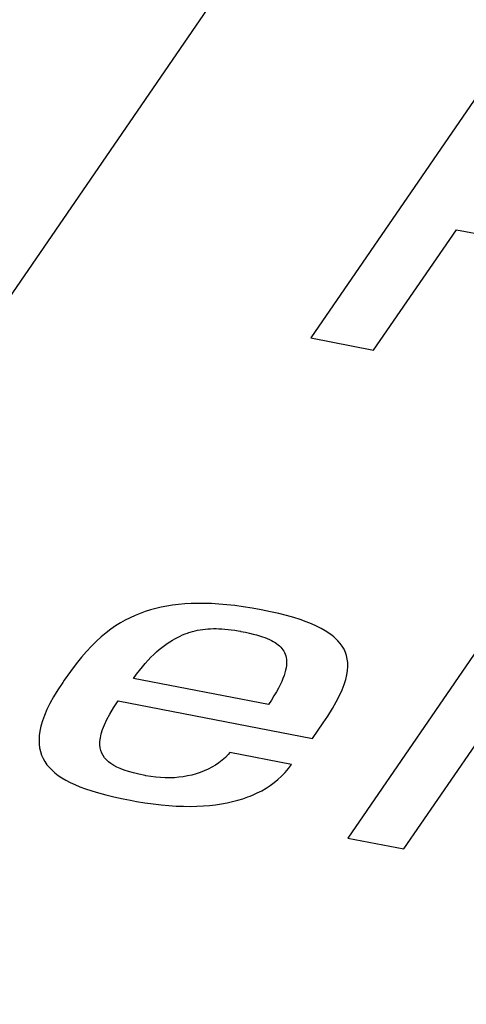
# Model space of a CAD drawing. Header units: millimetres. Extents: x -728 to -141, y -62 to 525.
# Tile 131 of 186: x -238.26 to -236.85, y 472.15 to 475.25. Entities that reach past the tile are written whole.
import ezdxf

# ---------------------------------------------------------------- set-up
doc = ezdxf.new("R2010")
doc.units = ezdxf.units.MM
doc.header["$LTSCALE"] = 23.1
doc.layers.add('R912005502_AM_0', color=7, linetype='CONTINUOUS')

msp = doc.modelspace()

# ---------------------------------------------------------------- linework, layer by layer
at = {"layer": 'R912005502_AM_0', "color": 7}
for p, q in [((-240.6842, 470.8899), (-237.2369, 475.9089)), ((-236.7748, 475.0731), (-237.341, 474.2487)), ((-237.1428, 474.2105), (-236.8824, 474.5895)), ((-236.8824, 474.5895), (-236.6477, 474.5443)), ((-237.341, 474.2487), (-237.1428, 474.2105)), ((-236.6579, 473.4989), (-237.2241, 472.6745)), ((-237.0475, 472.6404), (-236.4813, 473.4648)), ((-237.8457, 473.3929), (-237.8621, 473.3877)), ((-237.8289, 473.3974), (-237.8457, 473.3929)), ((-237.8118, 473.4014), (-237.8289, 473.3974)), ((-237.7941, 473.4048), (-237.8118, 473.4014)), ((-237.776, 473.4077), (-237.7941, 473.4048)), ((-237.7573, 473.41), (-237.776, 473.4077)), ((-237.7379, 473.4117), (-237.7573, 473.41)), ((-237.7179, 473.4128), (-237.7379, 473.4117)), ((-237.6972, 473.4134), (-237.7179, 473.4128)), ((-237.6756, 473.4133), (-237.6972, 473.4134)), ((-237.6533, 473.4126), (-237.6756, 473.4133)), ((-237.6299, 473.4112), (-237.6533, 473.4126)), ((-237.6056, 473.4091), (-237.6299, 473.4112)), ((-237.5802, 473.4063), (-237.6056, 473.4091)), ((-237.5537, 473.4027), (-237.5802, 473.4063)), ((-237.5259, 473.3983), (-237.5537, 473.4027)), ((-237.4968, 473.393), (-237.5259, 473.3983)), ((-237.4678, 473.3871), (-237.4968, 473.393)), ((-237.925, 473.3605), (-237.9403, 473.3518)), ((-237.9096, 473.3683), (-237.925, 473.3605)), ((-237.894, 473.3755), (-237.9096, 473.3683)), ((-237.8782, 473.3819), (-237.894, 473.3755)), ((-237.8621, 473.3877), (-237.8782, 473.3819)), ((-237.4413, 473.381), (-237.4678, 473.3871)), ((-237.4169, 473.3749), (-237.4413, 473.381)), ((-237.3946, 473.3686), (-237.4169, 473.3749)), ((-237.3742, 473.3621), (-237.3946, 473.3686)), ((-237.3556, 473.3555), (-237.3742, 473.3621)), ((-237.9705, 473.3319), (-237.9856, 473.3205)), ((-237.9554, 473.3423), (-237.9705, 473.3319)), ((-237.9403, 473.3518), (-237.9554, 473.3423)), ((-237.713, 473.3248), (-237.7051, 473.3268)), ((-237.7051, 473.3268), (-237.6971, 473.3285)), ((-237.6971, 473.3285), (-237.6891, 473.33)), ((-237.6891, 473.33), (-237.6811, 473.3313)), ((-237.6811, 473.3313), (-237.6729, 473.3323)), ((-237.6729, 473.3323), (-237.6647, 473.3331)), ((-237.6647, 473.3331), (-237.6563, 473.3336)), ((-237.6563, 473.3336), (-237.6477, 473.3339)), ((-237.6477, 473.3339), (-237.639, 473.3339)), ((-237.639, 473.3339), (-237.63, 473.3337)), ((-237.63, 473.3337), (-237.6208, 473.3333)), ((-237.6208, 473.3333), (-237.6113, 473.3326)), ((-237.6113, 473.3326), (-237.6014, 473.3316)), ((-237.6014, 473.3316), (-237.5912, 473.3303)), ((-237.5912, 473.3303), (-237.5804, 473.3287)), ((-237.5804, 473.3287), (-237.5691, 473.3268)), ((-237.5691, 473.3268), (-237.5626, 473.3256)), ((-237.3385, 473.3487), (-237.3556, 473.3555)), ((-237.3229, 473.3418), (-237.3385, 473.3487)), ((-237.3086, 473.3347), (-237.3229, 473.3418)), ((-237.2957, 473.3274), (-237.3086, 473.3347)), ((-237.284, 473.3199), (-237.2957, 473.3274)), ((-238.0006, 473.3079), (-238.0158, 473.2942)), ((-237.9856, 473.3205), (-238.0006, 473.3079)), ((-237.7849, 473.2925), (-237.7768, 473.2975)), ((-237.7768, 473.2975), (-237.7687, 473.3022)), ((-237.7687, 473.3022), (-237.7606, 473.3064)), ((-237.7606, 473.3064), (-237.7526, 473.3103)), ((-237.7526, 473.3103), (-237.7447, 473.3138)), ((-237.7447, 473.3138), (-237.7368, 473.317)), ((-237.7368, 473.317), (-237.7288, 473.3199)), ((-237.7288, 473.3199), (-237.7249, 473.3212)), ((-237.7249, 473.3212), (-237.7209, 473.3225)), ((-237.7209, 473.3225), (-237.713, 473.3248)), ((-237.5626, 473.3256), (-237.5611, 473.3253)), ((-237.5611, 473.3253), (-237.5465, 473.3223)), ((-237.5465, 473.3223), (-237.5336, 473.3195)), ((-237.5336, 473.3195), (-237.5221, 473.3167)), ((-237.5221, 473.3167), (-237.5117, 473.3139)), ((-237.5117, 473.3139), (-237.5021, 473.3112)), ((-237.5021, 473.3112), (-237.4934, 473.3084)), ((-237.4934, 473.3084), (-237.4853, 473.3055)), ((-237.4853, 473.3055), (-237.4779, 473.3026)), ((-237.4779, 473.3026), (-237.4711, 473.2996)), ((-237.4711, 473.2996), (-237.4647, 473.2965)), ((-237.4647, 473.2965), (-237.4589, 473.2933)), ((-237.2734, 473.3121), (-237.284, 473.3199)), ((-237.2685, 473.3081), (-237.2734, 473.3121)), ((-237.2639, 473.3041), (-237.2685, 473.3081)), ((-237.2554, 473.2958), (-237.2639, 473.3041)), ((-237.248, 473.2872), (-237.2554, 473.2958)), ((-238.0312, 473.279), (-238.0469, 473.2623)), ((-238.0158, 473.2942), (-238.0312, 473.279)), ((-237.8268, 473.2603), (-237.8183, 473.2677)), ((-237.8183, 473.2677), (-237.8098, 473.2747)), ((-237.8098, 473.2747), (-237.8014, 473.2811)), ((-237.8014, 473.2811), (-237.7931, 473.287)), ((-237.7931, 473.287), (-237.7849, 473.2925)), ((-237.4589, 473.2933), (-237.4534, 473.29)), ((-237.4534, 473.29), (-237.4484, 473.2866)), ((-237.4484, 473.2866), (-237.4438, 473.2831)), ((-237.4438, 473.2831), (-237.4395, 473.2794)), ((-237.4395, 473.2794), (-237.4356, 473.2756)), ((-237.4356, 473.2756), (-237.4321, 473.2715)), ((-237.4321, 473.2715), (-237.429, 473.2673)), ((-237.429, 473.2673), (-237.4261, 473.2629)), ((-237.2416, 473.2783), (-237.248, 473.2872)), ((-237.2361, 473.2689), (-237.2416, 473.2783)), ((-237.2317, 473.2592), (-237.2361, 473.2689)), ((-238.063, 473.2437), (-238.0798, 473.2228)), ((-238.0469, 473.2623), (-238.063, 473.2437)), ((-237.8621, 473.2243), (-237.8531, 473.2343)), ((-237.8531, 473.2343), (-237.8442, 473.2436)), ((-237.8442, 473.2436), (-237.8355, 473.2522)), ((-237.8355, 473.2522), (-237.8268, 473.2603)), ((-237.4261, 473.2629), (-237.4237, 473.2582)), ((-237.4237, 473.2582), (-237.4216, 473.2533)), ((-237.4216, 473.2533), (-237.4199, 473.2482)), ((-237.4199, 473.2482), (-237.4186, 473.2428)), ((-237.4186, 473.2428), (-237.4177, 473.237)), ((-237.4177, 473.237), (-237.4173, 473.231)), ((-237.2282, 473.2489), (-237.2317, 473.2592)), ((-237.2258, 473.2382), (-237.2282, 473.2489)), ((-237.2245, 473.2268), (-237.2258, 473.2382)), ((-238.0798, 473.2228), (-238.0977, 473.1991)), ((-237.8896, 473.1901), (-237.8803, 473.2023)), ((-237.8803, 473.2023), (-237.8711, 473.2137)), ((-237.8711, 473.2137), (-237.8621, 473.2243)), ((-237.4202, 473.203), (-237.4223, 473.1949)), ((-237.4187, 473.2106), (-237.4202, 473.203)), ((-237.4177, 473.2178), (-237.4187, 473.2106)), ((-237.4173, 473.2246), (-237.4177, 473.2178)), ((-237.4173, 473.231), (-237.4173, 473.2246)), ((-237.2272, 473.1884), (-237.2251, 473.202)), ((-237.2251, 473.202), (-237.2242, 473.2148)), ((-237.2242, 473.2148), (-237.2245, 473.2268)), ((-238.1175, 473.1713), (-238.1222, 473.1645)), ((-238.0977, 473.1991), (-238.1175, 473.1713)), ((-237.8989, 473.177), (-237.8896, 473.1901)), ((-237.4744, 473.0952), (-237.8989, 473.177)), ((-237.4284, 473.1772), (-237.4325, 473.1675)), ((-237.425, 473.1863), (-237.4284, 473.1772)), ((-237.4223, 473.1949), (-237.425, 473.1863)), ((-237.2356, 473.1583), (-237.2307, 473.1739)), ((-237.2307, 473.1739), (-237.2272, 473.1884)), ((-238.1376, 473.1411), (-238.151, 473.1191)), ((-238.1222, 473.1645), (-238.1376, 473.1411)), ((-237.4429, 473.1463), (-237.4493, 473.1347)), ((-237.4373, 473.1572), (-237.4429, 473.1463)), ((-237.4325, 473.1675), (-237.4373, 473.1572)), ((-237.2504, 473.1234), (-237.2421, 473.1415)), ((-237.2421, 473.1415), (-237.2356, 473.1583)), ((-238.151, 473.1191), (-238.1624, 473.0984)), ((-237.465, 473.1091), (-237.4744, 473.0952)), ((-237.4567, 473.1223), (-237.465, 473.1091)), ((-237.4493, 473.1347), (-237.4567, 473.1223)), ((-237.2605, 473.1037), (-237.2504, 473.1234)), ((-238.1719, 473.0789), (-238.1798, 473.0606)), ((-238.1624, 473.0984), (-238.1719, 473.0789)), ((-237.9736, 473.0651), (-237.9618, 473.0847)), ((-237.9618, 473.0847), (-237.9476, 473.1062)), ((-237.9476, 473.1062), (-237.3356, 472.9882)), ((-237.2875, 473.0588), (-237.2728, 473.0823)), ((-237.2728, 473.0823), (-237.2605, 473.1037)), ((-238.1798, 473.0606), (-238.186, 473.0433)), ((-237.9907, 473.031), (-237.9831, 473.0473)), ((-237.9831, 473.0473), (-237.9736, 473.0651)), ((-237.3018, 473.0373), (-237.2875, 473.0588)), ((-238.1907, 473.027), (-238.194, 473.0116)), ((-238.186, 473.0433), (-238.1907, 473.027)), ((-238.0007, 473.0027), (-237.9965, 473.0162)), ((-237.9965, 473.0162), (-237.9907, 473.031)), ((-237.3356, 472.9882), (-237.3018, 473.0373)), ((-238.196, 472.9971), (-238.1967, 472.9834)), ((-238.194, 473.0116), (-238.196, 472.9971)), ((-238.0048, 472.9789), (-238.0034, 472.9903)), ((-238.0034, 472.9903), (-238.0007, 473.0027)), ((-238.1967, 472.9834), (-238.1963, 472.9704)), ((-238.1963, 472.9704), (-238.1947, 472.9582)), ((-238.1947, 472.9582), (-238.1921, 472.9466)), ((-238.0049, 472.9685), (-238.0048, 472.9789)), ((-238.004, 472.959), (-238.0049, 472.9685)), ((-238.0019, 472.9501), (-238.004, 472.959)), ((-238.1921, 472.9466), (-238.1885, 472.9355)), ((-238.1885, 472.9355), (-238.1838, 472.9251)), ((-238.1838, 472.9251), (-238.1782, 472.9151)), ((-237.9989, 472.942), (-238.0019, 472.9501)), ((-237.995, 472.9344), (-237.9989, 472.942)), ((-237.9901, 472.9273), (-237.995, 472.9344)), ((-237.9844, 472.9207), (-237.9901, 472.9273)), ((-237.6098, 472.9283), (-237.6195, 472.9197)), ((-237.6009, 472.9375), (-237.6098, 472.9283)), ((-237.5954, 472.9439), (-237.6009, 472.9375)), ((-237.4015, 472.9065), (-237.5954, 472.9439)), ((-238.1782, 472.9151), (-238.1717, 472.9056)), ((-238.1717, 472.9056), (-238.1642, 472.8966)), ((-238.1642, 472.8966), (-238.1558, 472.8879)), ((-237.9777, 472.9146), (-237.9844, 472.9207)), ((-237.9701, 472.9088), (-237.9777, 472.9146)), ((-237.9615, 472.9034), (-237.9701, 472.9088)), ((-237.9518, 472.8982), (-237.9615, 472.9034)), ((-237.9409, 472.8933), (-237.9518, 472.8982)), ((-237.9288, 472.8886), (-237.9409, 472.8933)), ((-237.6523, 472.8975), (-237.6642, 472.8913)), ((-237.6408, 472.9043), (-237.6523, 472.8975)), ((-237.6299, 472.9117), (-237.6408, 472.9043)), ((-237.6195, 472.9197), (-237.6299, 472.9117)), ((-237.4217, 472.8813), (-237.4113, 472.8935)), ((-237.4113, 472.8935), (-237.4015, 472.9065)), ((-238.1558, 472.8879), (-238.1464, 472.8796)), ((-238.1464, 472.8796), (-238.1361, 472.8717)), ((-238.1361, 472.8717), (-238.1247, 472.8641)), ((-238.1247, 472.8641), (-238.1123, 472.8567)), ((-237.9151, 472.8841), (-237.9288, 472.8886)), ((-237.8996, 472.8797), (-237.9151, 472.8841)), ((-237.8821, 472.8754), (-237.8996, 472.8797)), ((-237.862, 472.8712), (-237.8821, 472.8754)), ((-237.8603, 472.8709), (-237.862, 472.8712)), ((-237.8447, 472.8682), (-237.8603, 472.8709)), ((-237.8293, 472.8662), (-237.8447, 472.8682)), ((-237.8142, 472.8649), (-237.8293, 472.8662)), ((-237.7994, 472.8642), (-237.8142, 472.8649)), ((-237.7848, 472.8641), (-237.7994, 472.8642)), ((-237.7704, 472.8647), (-237.7848, 472.8641)), ((-237.7563, 472.8659), (-237.7704, 472.8647)), ((-237.7425, 472.8676), (-237.7563, 472.8659)), ((-237.7288, 472.87), (-237.7425, 472.8676)), ((-237.7153, 472.873), (-237.7288, 472.87)), ((-237.7021, 472.8766), (-237.7153, 472.873)), ((-237.6892, 472.8809), (-237.7021, 472.8766)), ((-237.6766, 472.8858), (-237.6892, 472.8809)), ((-237.6642, 472.8913), (-237.6766, 472.8858)), ((-237.4442, 472.8593), (-237.4326, 472.8699)), ((-237.4326, 472.8699), (-237.4217, 472.8813)), ((-238.1123, 472.8567), (-238.0987, 472.8496)), ((-238.0987, 472.8496), (-238.0838, 472.8427)), ((-238.0838, 472.8427), (-238.0677, 472.836)), ((-238.0677, 472.836), (-238.05, 472.8295)), ((-237.4954, 472.8238), (-237.4818, 472.8317)), ((-237.4818, 472.8317), (-237.4688, 472.8402)), ((-237.4688, 472.8402), (-237.4562, 472.8494)), ((-237.4562, 472.8494), (-237.4442, 472.8593)), ((-238.05, 472.8295), (-238.0308, 472.8231)), ((-238.0308, 472.8231), (-238.0096, 472.8168)), ((-238.0096, 472.8168), (-237.9864, 472.8106)), ((-237.9864, 472.8106), (-237.9606, 472.8044)), ((-237.9606, 472.8044), (-237.9319, 472.7982)), ((-237.5546, 472.7985), (-237.5391, 472.8039)), ((-237.5391, 472.8039), (-237.5315, 472.8069)), ((-237.5315, 472.8069), (-237.524, 472.81)), ((-237.524, 472.81), (-237.5095, 472.8166)), ((-237.5095, 472.8166), (-237.4954, 472.8238)), ((-237.9319, 472.7982), (-237.9085, 472.7936)), ((-237.9085, 472.7936), (-237.8901, 472.7901)), ((-237.8901, 472.7901), (-237.8633, 472.7857)), ((-237.8633, 472.7857), (-237.8374, 472.7821)), ((-237.8374, 472.7821), (-237.8123, 472.7792)), ((-237.8123, 472.7792), (-237.7881, 472.777)), ((-237.7881, 472.777), (-237.7648, 472.7755)), ((-237.7648, 472.7755), (-237.7422, 472.7746)), ((-237.7422, 472.7746), (-237.7204, 472.7744)), ((-237.7204, 472.7744), (-237.6994, 472.7748)), ((-237.6994, 472.7748), (-237.6791, 472.7758)), ((-237.6791, 472.7758), (-237.6595, 472.7774)), ((-237.6595, 472.7774), (-237.6405, 472.7795)), ((-237.6405, 472.7795), (-237.6222, 472.7822)), ((-237.6222, 472.7822), (-237.6045, 472.7854)), ((-237.6045, 472.7854), (-237.5873, 472.7892)), ((-237.5873, 472.7892), (-237.5707, 472.7936)), ((-237.5707, 472.7936), (-237.5546, 472.7985)), ((-237.2241, 472.6745), (-237.0475, 472.6404))]:
    msp.add_line(p, q, dxfattribs=at)

doc.saveas('drawing.dxf')
